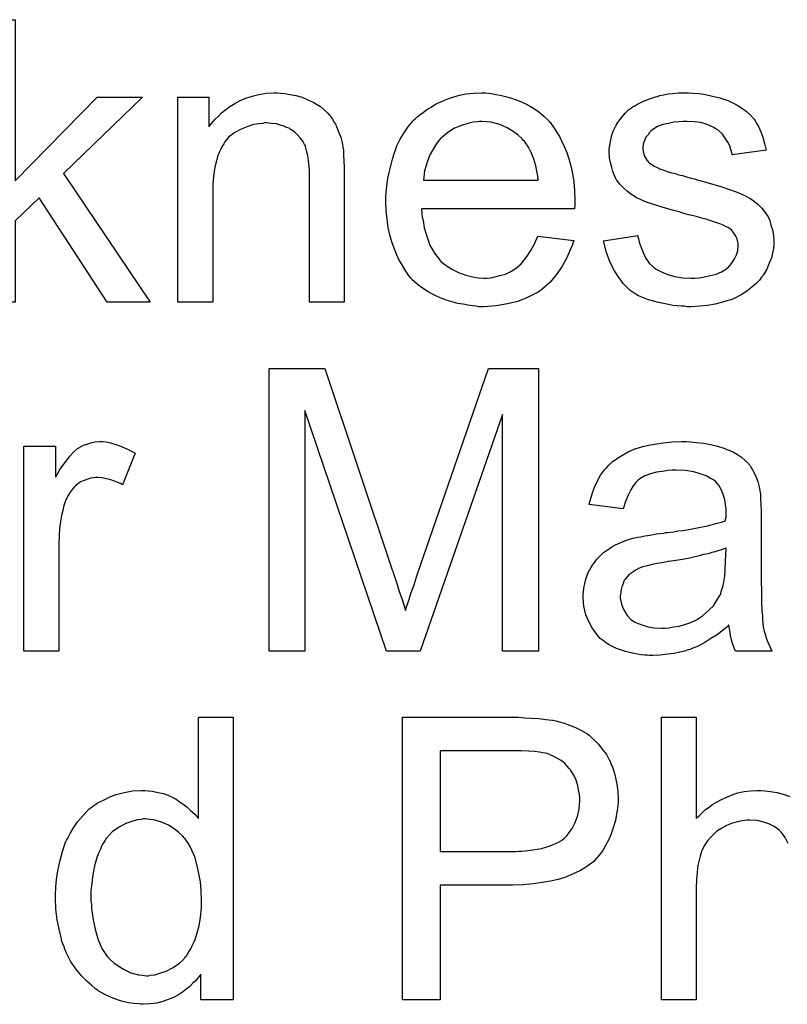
# Model space of a CAD drawing. Extents: x -1.6 to 9, y -2.8 to 5.2.
# Tile 132 of 197: x 5.027 to 5.244, y 2.247 to 2.527. Entities that reach past the tile are written whole.
import ezdxf

# ---------------------------------------------------------------- set-up
doc = ezdxf.new("R2010")
doc.units = 0
doc.layers.add('dfn6-15-57-c_document', color=1, linetype='CONTINUOUS')

msp = doc.modelspace()

# ---------------------------------------------------------------- linework, layer by layer
at = {"layer": 'dfn6-15-57-c_document', "color": 1}
for points in [[(5.025479, 2.480824), (5.048734, 2.504542), (5.061577, 2.504542), (5.039247, 2.482906), (5.063775, 2.446461), (5.051627, 2.446461), (5.032305, 2.47608), (5.025479, 2.469485), (5.025479, 2.446461), (5.015644, 2.446461), (5.015644, 2.526525), (5.025479, 2.526525), (5.025479, 2.480824)], [(5.100684, 2.505699), (5.101956, 2.505583), (5.103461, 2.505352), (5.10508, 2.505005), (5.106816, 2.504542), (5.108436, 2.503848), (5.108667, 2.503732), (5.10913, 2.503501), (5.10994, 2.503154), (5.110865, 2.502575), (5.112022, 2.501881), (5.113064, 2.500955), (5.114105, 2.50003), (5.11503, 2.498873), (5.115146, 2.498757), (5.115378, 2.498294), (5.115725, 2.497716), (5.116303, 2.496906), (5.116766, 2.495749), (5.117229, 2.494592), (5.117807, 2.493204), (5.118154, 2.491699), (5.118154, 2.491584), (5.11827, 2.491121), (5.118386, 2.490427), (5.118502, 2.489501), (5.118502, 2.488113), (5.118617, 2.486493), (5.118733, 2.484526), (5.118733, 2.482096), (5.118733, 2.446461), (5.108898, 2.446461), (5.108898, 2.481633), (5.108898, 2.481749), (5.108898, 2.481865), (5.108898, 2.482675), (5.108898, 2.483716), (5.108783, 2.484989), (5.108667, 2.486493), (5.108436, 2.487997), (5.108088, 2.489385), (5.107741, 2.490658), (5.107741, 2.490774), (5.10751, 2.491121), (5.107163, 2.491699), (5.106816, 2.492394), (5.106237, 2.493088), (5.105543, 2.493898), (5.104618, 2.494708), (5.103576, 2.495402), (5.103461, 2.495517), (5.103113, 2.495749), (5.102419, 2.49598), (5.101609, 2.496327), (5.100684, 2.496675), (5.099527, 2.497022), (5.098138, 2.497137), (5.09675, 2.497253), (5.096171, 2.497253), (5.095709, 2.497137), (5.094552, 2.497022), (5.093047, 2.49679), (5.091428, 2.496212), (5.089577, 2.495517), (5.087725, 2.494592), (5.08599, 2.493204), (5.085758, 2.492972), (5.085296, 2.492394), (5.084949, 2.491931), (5.084601, 2.491352), (5.084139, 2.490658), (5.083792, 2.489848), (5.083329, 2.488923), (5.082866, 2.487766), (5.082519, 2.486493), (5.082172, 2.485104), (5.08194, 2.4836), (5.081709, 2.481981), (5.081477, 2.480014), (5.081477, 2.478047), (5.081477, 2.446461), (5.071643, 2.446461), (5.071643, 2.504542), (5.080436, 2.504542), (5.080436, 2.496212), (5.080552, 2.496327), (5.080783, 2.496675), (5.08113, 2.497137), (5.081593, 2.497716), (5.082287, 2.49841), (5.083097, 2.49922), (5.084023, 2.500146), (5.08518, 2.501071), (5.086337, 2.501881), (5.087725, 2.502807), (5.089229, 2.503617), (5.090849, 2.504311), (5.0927, 2.504889), (5.094552, 2.505352), (5.096634, 2.505699), (5.098833, 2.505815), (5.099758, 2.505815), (5.100684, 2.505699)], [(5.159575, 2.505699), (5.160501, 2.505583), (5.161658, 2.505352), (5.16293, 2.505121), (5.164434, 2.504773), (5.165823, 2.504426), (5.167443, 2.503848), (5.168947, 2.503269), (5.170566, 2.502459), (5.172186, 2.501534), (5.173806, 2.500493), (5.17531, 2.49922), (5.176699, 2.497831), (5.176814, 2.497716), (5.177046, 2.497484), (5.177393, 2.497022), (5.177856, 2.496327), (5.178434, 2.495517), (5.179013, 2.494592), (5.179707, 2.493435), (5.180401, 2.492046), (5.181095, 2.490542), (5.181789, 2.488923), (5.182368, 2.487071), (5.182946, 2.485104), (5.183409, 2.482906), (5.183756, 2.480592), (5.183988, 2.478162), (5.184103, 2.475501), (5.184103, 2.475386), (5.184103, 2.474923), (5.184103, 2.474113), (5.183988, 2.472956), (5.1406, 2.472956), (5.1406, 2.47284), (5.1406, 2.472493), (5.140716, 2.47203), (5.140716, 2.471336), (5.140832, 2.470526), (5.141063, 2.469601), (5.14141, 2.467518), (5.142104, 2.465204), (5.14303, 2.462659), (5.144303, 2.460345), (5.145922, 2.458262), (5.146038, 2.458262), (5.146154, 2.458031), (5.146848, 2.457452), (5.147889, 2.456642), (5.149278, 2.455832), (5.151129, 2.454907), (5.153212, 2.454097), (5.155525, 2.453518), (5.156798, 2.453403), (5.158187, 2.453287), (5.159112, 2.453287), (5.160154, 2.453403), (5.161426, 2.453634), (5.162815, 2.453981), (5.164434, 2.454444), (5.165939, 2.455138), (5.167443, 2.456064), (5.167558, 2.45618), (5.168137, 2.456642), (5.168831, 2.457336), (5.169641, 2.458262), (5.170566, 2.459535), (5.171608, 2.461155), (5.172649, 2.463006), (5.173575, 2.465204), (5.183756, 2.463931), (5.183756, 2.463816), (5.183641, 2.463584), (5.183525, 2.463122), (5.183293, 2.462427), (5.182946, 2.461733), (5.182599, 2.460807), (5.181674, 2.458841), (5.180517, 2.456642), (5.178897, 2.454328), (5.177046, 2.45213), (5.174732, 2.450047), (5.174616, 2.450047), (5.174385, 2.449816), (5.174038, 2.449585), (5.173575, 2.449238), (5.172881, 2.44889), (5.172186, 2.448543), (5.171261, 2.448081), (5.170219, 2.447618), (5.169062, 2.447155), (5.167905, 2.446692), (5.165013, 2.445998), (5.161773, 2.445419), (5.158187, 2.445188), (5.156914, 2.445188), (5.156104, 2.445304), (5.155063, 2.445419), (5.15379, 2.445651), (5.152402, 2.445882), (5.150898, 2.446114), (5.147658, 2.447039), (5.145922, 2.447733), (5.144303, 2.448428), (5.142567, 2.449353), (5.140947, 2.450394), (5.139443, 2.451552), (5.137939, 2.45294), (5.137823, 2.453056), (5.137592, 2.453287), (5.137245, 2.45375), (5.136782, 2.454444), (5.136204, 2.455254), (5.135625, 2.45618), (5.134931, 2.457336), (5.134237, 2.458609), (5.133542, 2.460113), (5.132848, 2.461733), (5.13227, 2.463584), (5.131691, 2.465551), (5.131229, 2.467634), (5.130881, 2.469948), (5.13065, 2.472378), (5.130534, 2.474923), (5.130534, 2.475039), (5.130534, 2.475617), (5.130534, 2.476311), (5.13065, 2.477353), (5.130766, 2.478625), (5.130881, 2.480014), (5.131113, 2.481633), (5.13146, 2.483253), (5.132386, 2.486956), (5.132964, 2.488807), (5.133658, 2.490774), (5.134584, 2.492625), (5.135625, 2.49436), (5.136782, 2.496096), (5.138055, 2.497716), (5.138171, 2.497831), (5.138402, 2.498063), (5.138865, 2.49841), (5.139443, 2.498988), (5.140137, 2.499567), (5.141063, 2.500261), (5.142104, 2.501071), (5.143377, 2.501765), (5.14465, 2.502575), (5.146154, 2.503269), (5.147774, 2.503964), (5.149509, 2.504542), (5.15136, 2.505121), (5.153327, 2.505468), (5.15541, 2.505699), (5.157608, 2.505815), (5.158765, 2.505815), (5.159575, 2.505699)], [(5.217541, 2.505699), (5.219276, 2.505583), (5.221127, 2.505352), (5.223094, 2.504889), (5.225177, 2.504426), (5.227144, 2.503732), (5.22726, 2.503732), (5.227375, 2.503617), (5.227954, 2.503385), (5.228879, 2.502922), (5.230036, 2.502344), (5.231309, 2.501534), (5.232582, 2.500608), (5.233739, 2.499567), (5.23478, 2.49841), (5.234896, 2.498294), (5.235127, 2.497831), (5.23559, 2.497022), (5.236168, 2.496096), (5.236747, 2.494708), (5.237325, 2.493204), (5.237788, 2.491468), (5.238251, 2.489501), (5.228648, 2.488228), (5.228648, 2.48846), (5.228532, 2.488923), (5.228301, 2.489733), (5.227954, 2.490774), (5.227375, 2.491815), (5.226681, 2.492972), (5.225871, 2.494129), (5.224714, 2.49517), (5.224598, 2.495286), (5.224136, 2.495517), (5.223441, 2.49598), (5.2224, 2.496443), (5.221243, 2.496906), (5.219739, 2.497369), (5.217888, 2.4976), (5.215921, 2.497716), (5.214764, 2.497716), (5.213607, 2.4976), (5.212103, 2.497484), (5.210599, 2.497137), (5.208979, 2.49679), (5.207475, 2.496212), (5.206202, 2.495402), (5.206086, 2.495286), (5.205739, 2.495055), (5.205276, 2.494592), (5.204814, 2.493898), (5.204235, 2.493204), (5.203772, 2.492278), (5.203425, 2.491237), (5.20331, 2.490195), (5.20331, 2.49008), (5.20331, 2.489848), (5.203425, 2.489501), (5.203425, 2.489038), (5.203772, 2.487881), (5.204467, 2.486724), (5.204582, 2.486609), (5.204698, 2.486493), (5.204929, 2.486146), (5.205392, 2.485799), (5.205855, 2.485452), (5.206549, 2.484989), (5.207359, 2.484642), (5.208285, 2.484179), (5.2084, 2.484179), (5.208632, 2.484063), (5.209095, 2.483948), (5.209904, 2.4836), (5.211061, 2.483253), (5.212566, 2.482906), (5.213491, 2.482559), (5.214533, 2.482328), (5.21569, 2.481981), (5.216962, 2.481633), (5.217078, 2.481633), (5.217425, 2.481518), (5.218003, 2.481402), (5.218698, 2.481171), (5.219508, 2.480939), (5.220549, 2.480708), (5.222747, 2.480014), (5.225177, 2.47932), (5.227607, 2.47851), (5.229805, 2.4777), (5.23073, 2.477353), (5.23154, 2.477006), (5.231772, 2.47689), (5.232235, 2.476658), (5.232929, 2.476311), (5.23397, 2.475733), (5.235011, 2.475039), (5.236053, 2.474113), (5.237094, 2.473072), (5.23802, 2.471915), (5.238135, 2.471799), (5.238367, 2.471336), (5.238829, 2.470642), (5.239292, 2.469601), (5.239639, 2.468328), (5.240102, 2.46694), (5.240334, 2.46532), (5.240449, 2.463469), (5.240449, 2.463237), (5.240449, 2.462659), (5.240334, 2.461733), (5.240102, 2.46046), (5.239755, 2.459072), (5.239177, 2.457568), (5.238482, 2.455832), (5.237557, 2.454213), (5.237441, 2.453981), (5.236978, 2.453518), (5.2364, 2.452709), (5.235474, 2.451783), (5.234202, 2.450742), (5.232813, 2.449585), (5.231193, 2.448543), (5.229226, 2.447502), (5.229111, 2.447502), (5.228995, 2.447386), (5.228301, 2.447155), (5.227144, 2.446808), (5.22564, 2.446345), (5.223788, 2.445882), (5.221706, 2.445535), (5.219508, 2.445304), (5.216962, 2.445188), (5.215921, 2.445188), (5.215111, 2.445304), (5.214185, 2.445304), (5.213028, 2.445419), (5.211871, 2.445535), (5.210599, 2.445767), (5.207822, 2.446345), (5.204929, 2.447155), (5.202153, 2.448312), (5.20088, 2.449006), (5.199723, 2.449816), (5.199607, 2.449932), (5.199492, 2.450047), (5.198797, 2.450742), (5.197756, 2.451783), (5.196599, 2.453403), (5.195326, 2.45537), (5.194054, 2.457684), (5.193012, 2.460576), (5.192202, 2.463816), (5.201921, 2.46532), (5.201921, 2.465204), (5.201921, 2.465088), (5.202153, 2.464394), (5.202384, 2.463237), (5.202847, 2.461965), (5.203425, 2.460576), (5.204119, 2.459072), (5.205161, 2.457568), (5.206434, 2.456295), (5.206665, 2.45618), (5.207128, 2.455832), (5.208053, 2.45537), (5.20921, 2.454791), (5.210714, 2.454213), (5.21245, 2.45375), (5.214533, 2.453403), (5.216962, 2.453287), (5.218119, 2.453287), (5.219276, 2.453403), (5.22078, 2.453634), (5.2224, 2.453981), (5.224136, 2.454444), (5.22564, 2.455023), (5.227028, 2.455948), (5.227144, 2.456064), (5.227607, 2.456411), (5.228069, 2.456989), (5.228764, 2.457799), (5.229342, 2.458725), (5.229921, 2.459882), (5.230268, 2.461039), (5.230383, 2.462427), (5.230383, 2.462543), (5.230383, 2.463006), (5.230268, 2.463584), (5.230036, 2.464394), (5.229689, 2.465204), (5.229111, 2.466014), (5.228417, 2.46694), (5.227375, 2.467634), (5.22726, 2.467749), (5.226912, 2.467865), (5.226334, 2.468212), (5.225408, 2.468559), (5.22402, 2.469022), (5.22321, 2.469369), (5.222284, 2.469601), (5.221243, 2.469948), (5.220086, 2.470295), (5.218813, 2.470642), (5.217309, 2.470989), (5.217194, 2.470989), (5.216846, 2.471105), (5.216268, 2.47122), (5.215574, 2.471452), (5.214648, 2.471683), (5.213607, 2.47203), (5.211409, 2.472609), (5.208863, 2.473419), (5.206434, 2.474113), (5.204119, 2.474923), (5.203078, 2.475386), (5.202268, 2.475733), (5.202037, 2.475849), (5.201574, 2.47608), (5.20088, 2.476543), (5.199954, 2.477121), (5.198913, 2.477931), (5.197872, 2.478857), (5.19683, 2.479898), (5.195905, 2.481171), (5.195789, 2.481286), (5.195558, 2.481749), (5.195211, 2.482559), (5.194864, 2.483485), (5.194516, 2.484642), (5.194169, 2.48603), (5.193938, 2.487419), (5.193822, 2.489038), (5.193822, 2.48927), (5.193822, 2.489733), (5.193938, 2.490427), (5.194054, 2.491468), (5.194285, 2.492509), (5.194516, 2.493782), (5.194979, 2.494939), (5.195558, 2.496212), (5.195673, 2.496327), (5.195905, 2.49679), (5.196252, 2.497369), (5.19683, 2.498179), (5.197525, 2.498988), (5.198334, 2.50003), (5.19926, 2.500955), (5.200417, 2.501765), (5.200533, 2.501881), (5.20088, 2.501997), (5.201343, 2.502344), (5.202037, 2.502691), (5.202962, 2.503154), (5.204004, 2.503617), (5.205276, 2.504079), (5.206665, 2.504542), (5.206896, 2.504658), (5.207359, 2.504773), (5.208169, 2.505005), (5.20921, 2.505236), (5.210483, 2.505468), (5.211871, 2.505583), (5.213491, 2.505815), (5.216268, 2.505815), (5.217541, 2.505699)], [(5.157724, 2.497716), (5.15703, 2.497716), (5.156567, 2.4976), (5.155294, 2.497484), (5.15379, 2.497137), (5.151939, 2.496559), (5.149972, 2.495749), (5.148121, 2.494592), (5.14627, 2.493088), (5.146038, 2.492856), (5.145575, 2.492278), (5.144765, 2.491237), (5.143956, 2.489848), (5.14303, 2.488228), (5.14222, 2.486146), (5.141526, 2.483716), (5.141179, 2.481055), (5.17369, 2.481055), (5.17369, 2.481171), (5.17369, 2.481402), (5.173575, 2.481749), (5.173575, 2.482212), (5.173343, 2.4836), (5.172996, 2.485104), (5.172418, 2.486956), (5.171839, 2.488691), (5.170914, 2.490427), (5.169872, 2.491931), (5.169872, 2.492046), (5.169641, 2.492162), (5.169062, 2.492856), (5.168021, 2.493782), (5.166633, 2.494823), (5.164897, 2.495865), (5.162815, 2.49679), (5.160385, 2.497484), (5.159112, 2.4976), (5.157724, 2.497716)], [(5.173806, 2.347607), (5.163624, 2.347607), (5.163624, 2.414597), (5.140253, 2.347607), (5.130766, 2.347607), (5.107626, 2.415754), (5.107626, 2.347607), (5.097444, 2.347607), (5.097444, 2.427671), (5.113295, 2.427671), (5.13227, 2.370862), (5.13227, 2.370747), (5.132386, 2.370515), (5.132501, 2.370168), (5.132733, 2.36959), (5.133195, 2.368201), (5.133774, 2.366466), (5.134352, 2.364499), (5.135047, 2.362532), (5.135625, 2.360681), (5.136088, 2.359061), (5.136204, 2.359292), (5.136319, 2.359871), (5.136666, 2.360912), (5.137129, 2.3623), (5.137708, 2.364152), (5.138518, 2.36635), (5.139328, 2.368895), (5.140369, 2.371904), (5.159575, 2.427671), (5.173806, 2.427671), (5.173806, 2.347607)], [(5.05128, 2.406845), (5.052552, 2.406614), (5.054057, 2.406151), (5.055676, 2.405572), (5.057528, 2.404762), (5.059494, 2.403721), (5.055908, 2.394697), (5.055792, 2.394812), (5.055329, 2.395044), (5.054635, 2.395391), (5.053709, 2.395738), (5.052668, 2.396085), (5.051395, 2.396432), (5.050123, 2.396663), (5.04885, 2.396779), (5.048272, 2.396779), (5.047693, 2.396663), (5.046883, 2.396548), (5.046073, 2.396316), (5.045032, 2.395969), (5.043991, 2.395506), (5.043065, 2.394812), (5.042949, 2.394697), (5.042602, 2.394465), (5.042255, 2.394002), (5.041677, 2.393424), (5.041098, 2.392614), (5.04052, 2.391688), (5.039941, 2.390647), (5.039478, 2.389374), (5.039363, 2.389143), (5.039247, 2.388449), (5.039016, 2.387407), (5.038668, 2.386019), (5.038321, 2.384284), (5.03809, 2.382317), (5.037974, 2.380234), (5.037859, 2.37792), (5.037859, 2.347607), (5.028024, 2.347607), (5.028024, 2.405688), (5.036933, 2.405688), (5.036933, 2.396895), (5.037049, 2.39701), (5.037511, 2.39782), (5.03809, 2.398862), (5.039016, 2.400134), (5.039941, 2.401407), (5.040983, 2.402796), (5.042024, 2.403952), (5.043065, 2.404878), (5.043181, 2.404994), (5.043528, 2.405225), (5.044222, 2.405572), (5.044916, 2.405919), (5.045842, 2.406267), (5.046999, 2.406614), (5.048156, 2.406845), (5.049429, 2.406961), (5.050239, 2.406961), (5.05128, 2.406845)], [(5.216846, 2.406845), (5.218582, 2.406729), (5.220549, 2.406498), (5.222516, 2.406151), (5.224483, 2.405688), (5.226334, 2.40511), (5.226565, 2.404994), (5.227144, 2.404762), (5.227954, 2.404415), (5.228995, 2.403952), (5.230152, 2.403258), (5.231309, 2.402564), (5.23235, 2.401639), (5.233276, 2.400713), (5.233392, 2.400597), (5.233623, 2.40025), (5.23397, 2.399672), (5.234433, 2.398977), (5.235011, 2.397936), (5.235474, 2.396895), (5.235937, 2.395622), (5.236284, 2.394118), (5.236284, 2.394002), (5.2364, 2.393655), (5.236516, 2.392961), (5.236631, 2.392035), (5.236631, 2.390763), (5.236747, 2.389259), (5.236863, 2.387292), (5.236863, 2.385093), (5.236863, 2.371904), (5.236863, 2.371788), (5.236863, 2.371325), (5.236863, 2.370631), (5.236863, 2.369705), (5.236863, 2.368664), (5.236863, 2.367391), (5.236978, 2.364615), (5.236978, 2.361722), (5.237094, 2.358829), (5.23721, 2.357557), (5.23721, 2.3564), (5.237325, 2.355358), (5.237441, 2.354549), (5.237441, 2.354433), (5.237557, 2.35397), (5.237672, 2.353276), (5.23802, 2.35235), (5.238251, 2.351309), (5.238714, 2.350152), (5.239292, 2.348879), (5.239871, 2.347607), (5.229574, 2.347607), (5.229458, 2.347722), (5.229342, 2.348185), (5.229111, 2.348764), (5.228764, 2.349689), (5.228417, 2.350731), (5.228185, 2.352003), (5.227954, 2.353392), (5.227722, 2.354896), (5.227607, 2.354896), (5.227491, 2.354664), (5.226797, 2.354086), (5.225755, 2.353276), (5.224367, 2.352235), (5.222632, 2.351193), (5.220896, 2.350036), (5.219045, 2.348995), (5.217078, 2.348185), (5.216846, 2.348069), (5.216152, 2.347954), (5.215111, 2.347607), (5.213838, 2.34726), (5.212218, 2.346912), (5.210367, 2.346681), (5.208285, 2.34645), (5.206202, 2.346334), (5.205276, 2.346334), (5.204582, 2.34645), (5.203772, 2.34645), (5.202847, 2.346565), (5.200764, 2.346912), (5.19845, 2.347491), (5.195905, 2.348301), (5.193591, 2.349458), (5.191508, 2.350962), (5.191277, 2.351193), (5.190698, 2.351772), (5.189888, 2.352813), (5.188963, 2.354202), (5.188037, 2.355937), (5.187227, 2.357904), (5.186649, 2.360334), (5.186533, 2.361491), (5.186417, 2.362879), (5.186417, 2.36311), (5.186417, 2.363573), (5.186533, 2.364383), (5.186649, 2.365424), (5.18688, 2.366697), (5.187227, 2.36797), (5.18769, 2.369358), (5.188269, 2.370631), (5.188384, 2.370747), (5.188616, 2.371209), (5.189078, 2.371904), (5.189657, 2.372713), (5.190351, 2.373639), (5.191277, 2.374565), (5.192202, 2.37549), (5.193359, 2.3763), (5.193475, 2.376416), (5.193938, 2.376647), (5.194516, 2.37711), (5.195442, 2.377573), (5.196483, 2.378036), (5.197756, 2.378614), (5.199029, 2.379077), (5.200533, 2.37954), (5.200649, 2.37954), (5.201111, 2.379655), (5.201806, 2.379887), (5.202731, 2.380003), (5.203888, 2.380234), (5.205392, 2.380465), (5.207128, 2.380812), (5.20921, 2.381044), (5.209326, 2.381044), (5.209789, 2.38116), (5.210367, 2.38116), (5.211177, 2.381275), (5.212103, 2.381391), (5.21326, 2.381622), (5.214533, 2.381738), (5.215921, 2.38197), (5.218698, 2.382548), (5.221706, 2.383126), (5.224367, 2.383821), (5.22564, 2.384168), (5.226797, 2.384515), (5.226797, 2.384631), (5.226797, 2.384862), (5.226912, 2.385556), (5.226912, 2.386366), (5.226912, 2.386829), (5.226912, 2.38706), (5.226912, 2.387176), (5.226912, 2.387292), (5.226912, 2.387986), (5.226797, 2.389143), (5.226565, 2.390416), (5.226218, 2.391804), (5.22564, 2.393192), (5.224945, 2.394465), (5.22402, 2.395506), (5.223904, 2.395622), (5.223326, 2.396085), (5.2224, 2.396548), (5.221243, 2.397242), (5.219623, 2.39782), (5.217772, 2.398399), (5.215458, 2.398746), (5.212797, 2.398862), (5.21164, 2.398862), (5.210483, 2.398746), (5.208863, 2.398515), (5.207243, 2.398283), (5.205508, 2.39782), (5.203888, 2.397242), (5.2025, 2.396432), (5.202384, 2.396316), (5.201921, 2.395969), (5.201343, 2.395391), (5.200649, 2.394465), (5.199954, 2.393308), (5.199144, 2.391804), (5.19845, 2.389953), (5.197756, 2.38787), (5.188153, 2.389143), (5.188153, 2.389259), (5.188269, 2.389374), (5.188269, 2.389721), (5.188384, 2.390184), (5.188731, 2.391226), (5.189194, 2.39273), (5.189773, 2.394234), (5.190467, 2.395854), (5.191392, 2.397473), (5.192434, 2.398977), (5.19255, 2.399093), (5.193012, 2.399556), (5.193707, 2.40025), (5.194632, 2.401176), (5.195905, 2.402101), (5.197409, 2.403027), (5.199144, 2.404068), (5.201111, 2.404878), (5.201227, 2.404878), (5.201343, 2.404994), (5.20169, 2.40511), (5.202153, 2.405225), (5.20331, 2.405572), (5.204929, 2.405919), (5.206781, 2.406267), (5.209095, 2.406614), (5.211524, 2.406845), (5.214301, 2.406961), (5.215574, 2.406961), (5.216846, 2.406845)], [(5.226912, 2.376763), (5.226797, 2.376763), (5.226681, 2.376647), (5.226334, 2.376532), (5.225871, 2.376416), (5.225293, 2.376184), (5.224598, 2.375953), (5.223788, 2.375722), (5.222863, 2.37549), (5.221822, 2.375143), (5.220549, 2.374912), (5.219276, 2.374565), (5.217772, 2.374218), (5.216152, 2.37387), (5.214533, 2.373523), (5.212681, 2.373292), (5.210714, 2.372945), (5.210483, 2.372945), (5.209789, 2.372829), (5.208632, 2.372598), (5.207359, 2.372366), (5.205971, 2.372135), (5.204582, 2.371788), (5.20331, 2.371441), (5.202153, 2.370978), (5.202037, 2.370978), (5.20169, 2.370747), (5.201227, 2.370515), (5.200764, 2.370168), (5.199376, 2.369242), (5.198219, 2.367854), (5.198219, 2.367738), (5.197987, 2.367507), (5.197872, 2.367044), (5.19764, 2.366466), (5.197409, 2.365771), (5.197177, 2.365077), (5.197062, 2.364152), (5.196946, 2.363226), (5.196946, 2.36311), (5.196946, 2.362532), (5.197062, 2.361838), (5.197293, 2.360912), (5.19764, 2.359871), (5.198219, 2.358829), (5.198913, 2.357673), (5.199839, 2.356631), (5.199954, 2.356515), (5.200417, 2.356284), (5.201111, 2.355821), (5.202037, 2.355358), (5.20331, 2.354896), (5.204814, 2.354433), (5.206549, 2.354202), (5.208632, 2.354086), (5.209557, 2.354086), (5.210714, 2.354202), (5.211987, 2.354433), (5.213607, 2.354664), (5.215227, 2.355127), (5.216962, 2.355706), (5.218698, 2.356515), (5.218929, 2.356631), (5.219392, 2.356978), (5.220202, 2.357557), (5.221127, 2.358367), (5.222169, 2.359292), (5.223326, 2.360449), (5.224251, 2.361838), (5.225177, 2.363342), (5.225293, 2.363457), (5.225408, 2.36392), (5.22564, 2.36473), (5.225987, 2.365771), (5.226334, 2.36716), (5.226565, 2.36878), (5.226681, 2.370747), (5.226797, 2.373061), (5.226912, 2.376763)], [(5.087262, 2.248753), (5.078122, 2.248753), (5.078122, 2.256042), (5.078007, 2.255926), (5.077891, 2.255695), (5.077544, 2.255232), (5.077081, 2.254653), (5.076502, 2.254075), (5.075808, 2.253381), (5.074998, 2.252571), (5.073957, 2.251761), (5.072916, 2.250951), (5.071759, 2.250141), (5.07037, 2.249447), (5.068866, 2.248868), (5.067362, 2.24829), (5.065627, 2.247827), (5.063775, 2.247595), (5.061809, 2.24748), (5.061114, 2.24748), (5.060651, 2.247595), (5.059263, 2.247711), (5.057643, 2.247943), (5.055676, 2.248405), (5.053478, 2.2491), (5.05128, 2.250025), (5.049082, 2.251298), (5.048966, 2.251298), (5.04885, 2.251529), (5.048156, 2.251992), (5.047115, 2.252918), (5.045842, 2.254075), (5.044338, 2.255579), (5.042834, 2.25743), (5.04133, 2.259513), (5.040057, 2.261942), (5.040057, 2.262058), (5.039941, 2.262289), (5.039825, 2.262637), (5.039594, 2.263099), (5.039363, 2.263794), (5.039016, 2.264603), (5.038784, 2.265413), (5.038553, 2.266455), (5.037974, 2.268769), (5.037396, 2.27143), (5.037049, 2.274438), (5.036933, 2.277677), (5.036933, 2.277793), (5.036933, 2.278025), (5.036933, 2.278487), (5.036933, 2.279182), (5.037049, 2.279876), (5.037049, 2.280801), (5.03728, 2.282884), (5.037627, 2.285314), (5.038206, 2.287975), (5.0389, 2.290752), (5.039825, 2.293413), (5.039825, 2.293528), (5.039941, 2.29376), (5.040173, 2.294107), (5.040404, 2.29457), (5.041098, 2.295842), (5.042024, 2.297462), (5.043181, 2.299198), (5.044685, 2.300933), (5.04642, 2.302784), (5.048503, 2.304289), (5.048619, 2.304289), (5.048734, 2.304404), (5.049082, 2.304636), (5.049544, 2.304867), (5.050701, 2.305445), (5.052321, 2.306255), (5.054172, 2.30695), (5.056371, 2.307528), (5.0588, 2.307991), (5.061346, 2.308107), (5.062271, 2.308107), (5.063197, 2.307991), (5.06447, 2.307875), (5.065974, 2.307528), (5.067593, 2.307181), (5.069213, 2.306602), (5.070717, 2.305793), (5.070949, 2.305677), (5.071412, 2.305445), (5.072106, 2.304867), (5.073031, 2.304289), (5.074188, 2.303479), (5.07523, 2.302437), (5.076387, 2.301396), (5.077428, 2.300123), (5.077428, 2.328817), (5.087262, 2.328817), (5.087262, 2.248753)], [(5.169872, 2.328701), (5.171839, 2.328586), (5.173922, 2.32847), (5.175889, 2.328238), (5.177624, 2.328007), (5.177856, 2.328007), (5.178666, 2.327776), (5.179707, 2.327544), (5.181095, 2.327197), (5.182599, 2.326619), (5.184219, 2.325924), (5.185955, 2.325115), (5.187459, 2.324189), (5.18769, 2.324073), (5.188153, 2.323726), (5.188847, 2.323032), (5.189773, 2.322222), (5.190814, 2.321181), (5.191855, 2.319792), (5.193012, 2.318288), (5.193938, 2.316553), (5.194054, 2.316321), (5.194285, 2.315743), (5.194748, 2.314702), (5.195211, 2.313313), (5.195558, 2.311693), (5.19602, 2.309842), (5.196252, 2.30776), (5.196368, 2.305561), (5.196368, 2.305445), (5.196368, 2.305098), (5.196368, 2.304636), (5.196252, 2.303826), (5.196136, 2.303016), (5.19602, 2.301974), (5.195789, 2.300818), (5.195558, 2.299545), (5.194748, 2.296884), (5.194285, 2.295495), (5.193591, 2.293991), (5.192781, 2.292487), (5.191971, 2.291099), (5.19093, 2.28971), (5.189773, 2.288322), (5.189657, 2.288206), (5.189426, 2.287975), (5.189078, 2.287628), (5.1885, 2.287281), (5.187806, 2.286702), (5.18688, 2.286124), (5.185723, 2.285429), (5.18445, 2.284851), (5.182946, 2.284157), (5.181211, 2.283463), (5.17936, 2.282884), (5.177161, 2.282421), (5.174847, 2.281958), (5.172302, 2.281611), (5.169409, 2.28138), (5.166401, 2.281264), (5.145922, 2.281264), (5.145922, 2.248753), (5.135278, 2.248753), (5.135278, 2.328817), (5.168137, 2.328817), (5.169872, 2.328701)], [(5.244499, 2.293066), (5.243689, 2.294801), (5.242648, 2.296189), (5.242532, 2.296305), (5.242069, 2.296768), (5.241375, 2.297347), (5.240334, 2.297925), (5.239061, 2.298619), (5.237557, 2.299082), (5.235706, 2.299545), (5.233623, 2.29966), (5.232929, 2.29966), (5.232119, 2.299545), (5.230962, 2.299429), (5.229805, 2.299082), (5.228417, 2.298735), (5.227028, 2.298156), (5.225524, 2.297347), (5.225408, 2.297231), (5.224945, 2.296884), (5.224251, 2.296421), (5.223441, 2.295727), (5.222516, 2.294801), (5.22159, 2.29376), (5.22078, 2.292487), (5.220086, 2.291099), (5.21997, 2.290867), (5.219855, 2.290405), (5.219623, 2.289479), (5.219276, 2.288322), (5.218929, 2.286818), (5.218698, 2.284967), (5.218582, 2.282884), (5.218466, 2.280454), (5.218466, 2.248753), (5.208632, 2.248753), (5.208632, 2.328817), (5.218466, 2.328817), (5.218466, 2.300123)], [(5.168831, 2.319329), (5.145922, 2.319329), (5.145922, 2.290752), (5.167443, 2.290752), (5.168252, 2.290867), (5.169062, 2.290867), (5.169988, 2.290983), (5.172186, 2.291214), (5.174616, 2.291677), (5.177046, 2.292371), (5.179244, 2.293297), (5.180285, 2.293876), (5.181095, 2.29457), (5.181327, 2.294801), (5.181789, 2.295264), (5.182484, 2.296189), (5.183293, 2.297347), (5.184103, 2.298851), (5.184798, 2.300702), (5.18526, 2.302784), (5.185492, 2.305214), (5.185492, 2.30533), (5.185492, 2.305445), (5.185492, 2.306024), (5.185376, 2.307065), (5.185145, 2.308222), (5.184913, 2.309495), (5.18445, 2.310999), (5.183756, 2.312387), (5.182946, 2.313776), (5.182831, 2.313892), (5.182484, 2.314354), (5.181905, 2.314933), (5.181211, 2.315743), (5.18017, 2.316553), (5.179013, 2.317247), (5.17774, 2.317941), (5.176236, 2.31852), (5.17612, 2.31852), (5.175657, 2.318635), (5.174963, 2.318751), (5.174038, 2.318982), (5.172649, 2.319098), (5.170914, 2.319214), (5.168831, 2.319329)], [(5.218466, 2.300123), (5.218582, 2.300239), (5.218813, 2.30047), (5.21916, 2.300818), (5.219739, 2.301396), (5.220318, 2.301974), (5.221127, 2.302669), (5.222169, 2.303363), (5.22321, 2.304173), (5.224367, 2.304867), (5.22564, 2.305561), (5.228648, 2.306834), (5.230268, 2.307412), (5.232003, 2.30776), (5.233854, 2.307991), (5.235706, 2.308107), (5.236747, 2.308107), (5.23802, 2.307991), (5.239524, 2.30776), (5.241259, 2.307528), (5.24311, 2.307065), (5.244962, 2.306371)], [(5.062387, 2.300008), (5.061809, 2.300008), (5.061346, 2.299892), (5.060073, 2.299776), (5.058569, 2.299313), (5.056833, 2.298735), (5.054982, 2.297694), (5.053131, 2.296421), (5.052205, 2.295495), (5.051395, 2.29457), (5.051395, 2.294454), (5.051164, 2.294338), (5.051048, 2.293991), (5.050701, 2.293528), (5.050354, 2.29295), (5.050007, 2.292256), (5.04966, 2.291446), (5.049197, 2.29052), (5.048734, 2.289363), (5.048387, 2.28809), (5.04804, 2.286702), (5.047693, 2.285198), (5.047462, 2.283578), (5.04723, 2.281727), (5.046999, 2.27976), (5.046999, 2.277677), (5.046999, 2.277562), (5.046999, 2.277215), (5.046999, 2.276636), (5.047115, 2.275826), (5.047115, 2.274901), (5.04723, 2.273859), (5.047577, 2.27143), (5.048156, 2.268769), (5.048966, 2.265992), (5.050123, 2.263331), (5.050817, 2.262174), (5.051627, 2.261017), (5.051743, 2.261017), (5.051858, 2.260785), (5.052437, 2.260207), (5.053478, 2.259281), (5.054751, 2.258356), (5.056371, 2.257314), (5.058337, 2.256389), (5.06042, 2.25581), (5.061577, 2.255695), (5.062734, 2.255579), (5.063313, 2.255579), (5.063775, 2.255695), (5.065048, 2.25581), (5.066552, 2.256273), (5.068288, 2.256852), (5.070139, 2.257777), (5.07199, 2.25905), (5.072916, 2.25986), (5.073726, 2.260785), (5.073726, 2.260901), (5.073957, 2.261017), (5.074188, 2.261364), (5.07442, 2.261827), (5.074767, 2.262405), (5.07523, 2.262984), (5.075577, 2.263909), (5.07604, 2.264835), (5.076502, 2.265876), (5.07685, 2.267033), (5.077312, 2.268421), (5.077659, 2.26981), (5.077891, 2.27143), (5.078122, 2.27305), (5.078354, 2.274901), (5.078354, 2.276868), (5.078354, 2.276983), (5.078354, 2.277446), (5.078354, 2.278025), (5.078238, 2.278834), (5.078238, 2.27976), (5.078122, 2.280917), (5.078007, 2.28219), (5.077775, 2.283578), (5.077197, 2.286355), (5.076387, 2.289247), (5.07523, 2.292024), (5.074535, 2.293181), (5.073726, 2.294338), (5.073726, 2.294454), (5.073494, 2.29457), (5.072916, 2.295264), (5.071874, 2.296189), (5.070602, 2.297231), (5.068982, 2.298272), (5.067015, 2.299082), (5.064817, 2.299776), (5.06366, 2.299892), (5.062387, 2.300008)]]:
    msp.add_lwpolyline(points, dxfattribs=at)

doc.saveas('drawing.dxf')
